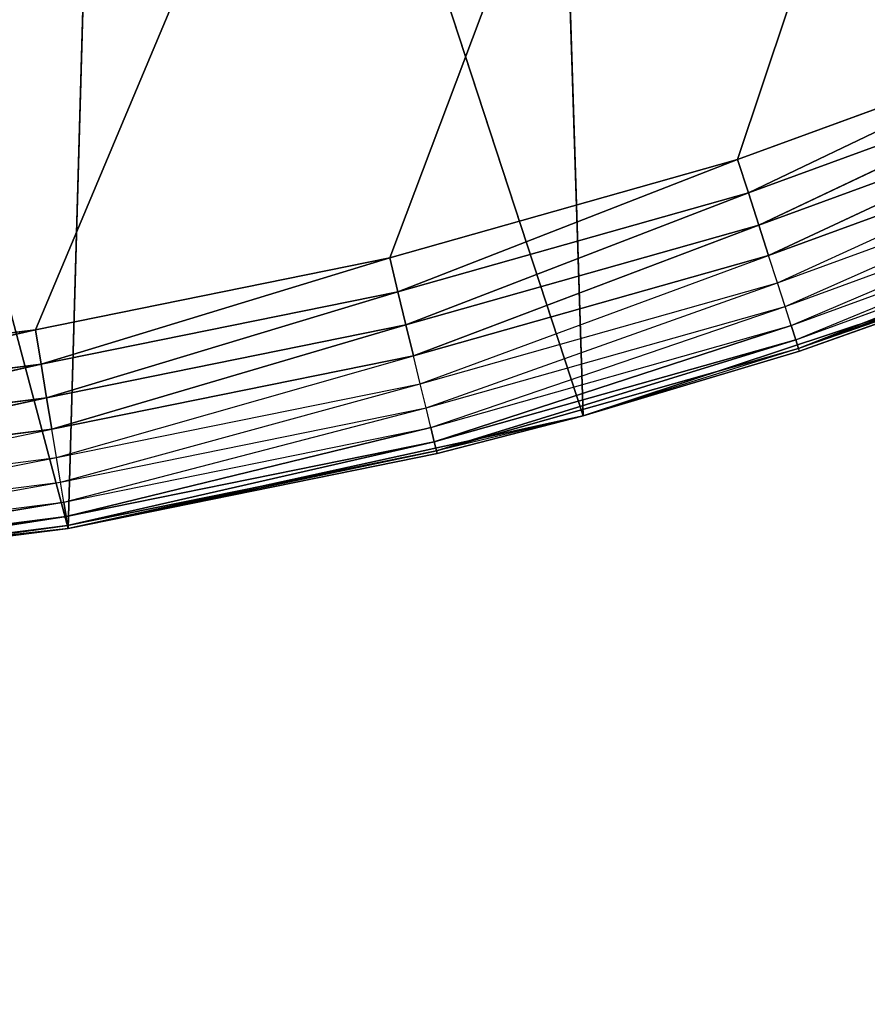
# Model space of a CAD drawing. Header units: centimetres. Extents: x 0.1 to 25.1, y 0.1 to 25.1.
# Tile 95 of 256: x 2.9013 to 2.9855, y 2.0844 to 2.1821. Entities that reach past the tile are written whole.
import ezdxf

# ---------------------------------------------------------------- set-up
doc = ezdxf.new("R2010")
doc.units = ezdxf.units.CM
doc.header["$LTSCALE"] = 2.54
doc.layers.get('0').update_dxf_attribs({"true_color": 0xff5454})

# ---------------------------------------------------------------- blocks, each defined once
blk = doc.blocks.new('P__ka _azienkowa 25cm.STL')
at = {"color": 0}
for p, q in [((2.902898, 2.151363, 2.63), (3.217933, 2.900687, 2.63)), ((2.902898, 2.151363, 2.63), (3.217933, 2.900687, 2.63)), ((2.938075, 2.158509, 2.63), (3.217933, 2.900687, 2.63)), ((2.938075, 2.158509, 2.63), (3.217933, 2.900687, 2.63)), ((2.97262, 2.168263, 2.63), (3.217933, 2.900687, 2.63)), ((2.97262, 2.168263, 2.63), (3.217933, 2.900687, 2.63)), ((2.957271, 2.142813, 2.83), (2.952364, 2.298996, 2.83)), ((2.957271, 2.142813, 2.83), (2.952364, 2.298996, 2.83)), ((2.906144, 2.131628, 2.83), (2.910501, 2.285604, 2.83)), ((2.906144, 2.131628, 2.83), (2.910501, 2.285604, 2.83)), ((2.957271, 2.142813, 2.83), (2.910501, 2.285604, 2.83)), ((2.957271, 2.142813, 2.83), (2.910501, 2.285604, 2.83)), ((2.906144, 2.131628, 2.83), (2.867289, 2.277564, 2.83)), ((2.906144, 2.131628, 2.83), (2.867289, 2.277564, 2.83)), ((3.006339, 2.180572, 2.63), (2.97262, 2.168263, 2.63)), ((3.006339, 2.180572, 2.63), (2.97262, 2.168263, 2.63)), ((2.973688, 2.164959, 2.630304), (3.006339, 2.180572, 2.63)), ((2.973688, 2.164959, 2.630304), (3.006339, 2.180572, 2.63)), ((2.973688, 2.164959, 2.630304), (3.007651, 2.177357, 2.630304)), ((2.973688, 2.164959, 2.630304), (3.007651, 2.177357, 2.630304)), ((2.974724, 2.161754, 2.631206), (3.007651, 2.177357, 2.630304)), ((2.974724, 2.161754, 2.631206), (3.007651, 2.177357, 2.630304)), ((2.974724, 2.161754, 2.631206), (3.008923, 2.174239, 2.631206)), ((2.974724, 2.161754, 2.631206), (3.008923, 2.174239, 2.631206)), ((2.975695, 2.158748, 2.632679), (3.008923, 2.174239, 2.631206)), ((2.975695, 2.158748, 2.632679), (3.008923, 2.174239, 2.631206)), ((2.975695, 2.158748, 2.632679), (3.010117, 2.171313, 2.632679)), ((2.976574, 2.156031, 2.634679), (3.010117, 2.171313, 2.632679)), ((2.976574, 2.156031, 2.634679), (3.011196, 2.168669, 2.634679)), ((2.977332, 2.153685, 2.637144), (3.011196, 2.168669, 2.634679)), ((2.97262, 2.168263, 2.63), (2.938075, 2.158509, 2.63)), ((2.97262, 2.168263, 2.63), (2.938075, 2.158509, 2.63)), ((2.938893, 2.155133, 2.630304), (2.97262, 2.168263, 2.63)), ((2.938893, 2.155133, 2.630304), (2.97262, 2.168263, 2.63)), ((2.973688, 2.164959, 2.630304), (2.97262, 2.168263, 2.63)), ((2.973688, 2.164959, 2.630304), (2.97262, 2.168263, 2.63)), ((2.977332, 2.153685, 2.637144), (3.012127, 2.166387, 2.637144)), ((2.977947, 2.151782, 2.64), (3.012127, 2.166387, 2.637144)), ((2.938893, 2.155133, 2.630304), (2.973688, 2.164959, 2.630304)), ((2.938893, 2.155133, 2.630304), (2.973688, 2.164959, 2.630304)), ((2.939687, 2.151861, 2.631206), (2.973688, 2.164959, 2.630304)), ((2.939687, 2.151861, 2.631206), (2.973688, 2.164959, 2.630304)), ((2.974724, 2.161754, 2.631206), (2.973688, 2.164959, 2.630304)), ((2.974724, 2.161754, 2.631206), (2.973688, 2.164959, 2.630304)), ((2.977947, 2.151782, 2.64), (3.012883, 2.164535, 2.64)), ((2.9784, 2.15038, 2.643159), (3.012883, 2.164535, 2.64)), ((2.9784, 2.15038, 2.643159), (3.013439, 2.163171, 2.643159)), ((2.978677, 2.149522, 2.646527), (3.013439, 2.163171, 2.643159)), ((2.978677, 2.149522, 2.646527), (3.013439, 2.163171, 2.643159)), ((2.939687, 2.151861, 2.631206), (2.974724, 2.161754, 2.631206)), ((2.939687, 2.151861, 2.631206), (2.974724, 2.161754, 2.631206)), ((2.940431, 2.14879, 2.632679), (2.974724, 2.161754, 2.631206)), ((2.940431, 2.14879, 2.632679), (2.974724, 2.161754, 2.631206)), ((2.975695, 2.158748, 2.632679), (2.974724, 2.161754, 2.631206)), ((2.975695, 2.158748, 2.632679), (2.974724, 2.161754, 2.631206)), ((2.978677, 2.149522, 2.646527), (3.01378, 2.162336, 2.646527)), ((2.978677, 2.149522, 2.646527), (3.01378, 2.162336, 2.646527)), ((2.940431, 2.14879, 2.632679), (2.975695, 2.158748, 2.632679)), ((2.941104, 2.146015, 2.634679), (2.975695, 2.158748, 2.632679)), ((2.957271, 2.142813, 2.83), (3.006948, 2.15928, 2.83)), ((2.957271, 2.142813, 2.83), (3.006948, 2.15928, 2.83)), ((2.976574, 2.156031, 2.634679), (2.975695, 2.158748, 2.632679)), ((3.006948, 2.15928, 2.65), (2.978677, 2.149522, 2.646527)), ((3.006948, 2.15928, 2.83), (2.978771, 2.149232, 2.65)), ((2.978771, 2.149232, 2.65), (3.006948, 2.15928, 2.65)), ((3.006948, 2.15928, 2.83), (2.978771, 2.149232, 2.65)), ((2.938075, 2.158509, 2.63), (2.902898, 2.151363, 2.63)), ((2.938075, 2.158509, 2.63), (2.902898, 2.151363, 2.63)), ((2.903462, 2.147936, 2.630304), (2.938075, 2.158509, 2.63)), ((2.903462, 2.147936, 2.630304), (2.938075, 2.158509, 2.63)), ((2.938893, 2.155133, 2.630304), (2.938075, 2.158509, 2.63)), ((2.938893, 2.155133, 2.630304), (2.938075, 2.158509, 2.63)), ((2.941104, 2.146015, 2.634679), (2.976574, 2.156031, 2.634679)), ((2.941684, 2.143619, 2.637144), (2.976574, 2.156031, 2.634679)), ((2.977332, 2.153685, 2.637144), (2.976574, 2.156031, 2.634679)), ((2.903462, 2.147936, 2.630304), (2.938893, 2.155133, 2.630304)), ((2.903462, 2.147936, 2.630304), (2.938893, 2.155133, 2.630304)), ((2.904008, 2.144613, 2.631206), (2.938893, 2.155133, 2.630304)), ((2.904008, 2.144613, 2.631206), (2.938893, 2.155133, 2.630304)), ((2.939687, 2.151861, 2.631206), (2.938893, 2.155133, 2.630304)), ((2.939687, 2.151861, 2.631206), (2.938893, 2.155133, 2.630304)), ((2.941684, 2.143619, 2.637144), (2.977332, 2.153685, 2.637144)), ((2.942155, 2.141676, 2.64), (2.977332, 2.153685, 2.637144)), ((2.977947, 2.151782, 2.64), (2.977332, 2.153685, 2.637144)), ((2.904008, 2.144613, 2.631206), (2.939687, 2.151861, 2.631206)), ((2.904008, 2.144613, 2.631206), (2.939687, 2.151861, 2.631206)), ((2.904521, 2.141496, 2.632679), (2.939687, 2.151861, 2.631206)), ((2.904521, 2.141496, 2.632679), (2.939687, 2.151861, 2.631206)), ((2.940431, 2.14879, 2.632679), (2.939687, 2.151861, 2.631206)), ((2.940431, 2.14879, 2.632679), (2.939687, 2.151861, 2.631206)), ((2.902898, 2.151363, 2.63), (2.867285, 2.146866, 2.63)), ((2.902898, 2.151363, 2.63), (2.867285, 2.146866, 2.63)), ((2.867591, 2.143407, 2.630304), (2.902898, 2.151363, 2.63)), ((2.867591, 2.143407, 2.630304), (2.902898, 2.151363, 2.63)), ((2.903462, 2.147936, 2.630304), (2.902898, 2.151363, 2.63)), ((2.903462, 2.147936, 2.630304), (2.902898, 2.151363, 2.63)), ((2.942155, 2.141676, 2.64), (2.977947, 2.151782, 2.64)), ((2.942503, 2.140244, 2.643159), (2.977947, 2.151782, 2.64)), ((2.942503, 2.140244, 2.643159), (2.977947, 2.151782, 2.64)), ((2.9784, 2.15038, 2.643159), (2.977947, 2.151782, 2.64)), ((2.942503, 2.140244, 2.643159), (2.9784, 2.15038, 2.643159)), ((2.942503, 2.140244, 2.643159), (2.9784, 2.15038, 2.643159)), ((2.942715, 2.139367, 2.646527), (2.9784, 2.15038, 2.643159)), ((2.942715, 2.139367, 2.646527), (2.9784, 2.15038, 2.643159)), ((2.978677, 2.149522, 2.646527), (2.9784, 2.15038, 2.643159)), ((2.978677, 2.149522, 2.646527), (2.9784, 2.15038, 2.643159)), ((2.942715, 2.139367, 2.646527), (2.978677, 2.149522, 2.646527)), ((2.942715, 2.139367, 2.646527), (2.978677, 2.149522, 2.646527)), ((2.978677, 2.149522, 2.646527), (2.957271, 2.142813, 2.65)), ((2.957271, 2.142813, 2.83), (2.978771, 2.149232, 2.65)), ((2.957271, 2.142813, 2.83), (2.978771, 2.149232, 2.65)), ((2.957271, 2.142813, 2.65), (2.978771, 2.149232, 2.65)), ((2.978771, 2.149232, 2.65), (2.978677, 2.149522, 2.646527)), ((2.867591, 2.143407, 2.630304), (2.903462, 2.147936, 2.630304)), ((2.867591, 2.143407, 2.630304), (2.903462, 2.147936, 2.630304)), ((2.867888, 2.140052, 2.631206), (2.903462, 2.147936, 2.630304)), ((2.867888, 2.140052, 2.631206), (2.903462, 2.147936, 2.630304)), ((2.904008, 2.144613, 2.631206), (2.903462, 2.147936, 2.630304)), ((2.904008, 2.144613, 2.631206), (2.903462, 2.147936, 2.630304)), ((2.904521, 2.141496, 2.632679), (2.940431, 2.14879, 2.632679)), ((2.904984, 2.138678, 2.634679), (2.940431, 2.14879, 2.632679)), ((2.941104, 2.146015, 2.634679), (2.940431, 2.14879, 2.632679)), ((2.904984, 2.138678, 2.634679), (2.941104, 2.146015, 2.634679)), ((2.905384, 2.136245, 2.637144), (2.941104, 2.146015, 2.634679)), ((2.941684, 2.143619, 2.637144), (2.941104, 2.146015, 2.634679)), ((2.867888, 2.140052, 2.631206), (2.904008, 2.144613, 2.631206)), ((2.867888, 2.140052, 2.631206), (2.904008, 2.144613, 2.631206)), ((2.868166, 2.136905, 2.632679), (2.904008, 2.144613, 2.631206)), ((2.868166, 2.136905, 2.632679), (2.904008, 2.144613, 2.631206)), ((2.904521, 2.141496, 2.632679), (2.904008, 2.144613, 2.631206)), ((2.904521, 2.141496, 2.632679), (2.904008, 2.144613, 2.631206)), ((2.905384, 2.136245, 2.637144), (2.941684, 2.143619, 2.637144)), ((2.905709, 2.134272, 2.64), (2.941684, 2.143619, 2.637144)), ((2.942155, 2.141676, 2.64), (2.941684, 2.143619, 2.637144)), ((2.906144, 2.131628, 2.83), (2.957271, 2.142813, 2.83)), ((2.906144, 2.131628, 2.83), (2.957271, 2.142813, 2.83)), ((2.957271, 2.142813, 2.65), (2.942715, 2.139367, 2.646527)), ((2.942787, 2.139072, 2.65), (2.957271, 2.142813, 2.83)), ((2.942787, 2.139072, 2.65), (2.957271, 2.142813, 2.83)), ((2.942787, 2.139072, 2.65), (2.957271, 2.142813, 2.65)), ((2.957271, 2.142813, 2.83), (2.957271, 2.142813, 2.65)), ((2.957271, 2.142813, 2.83), (2.957271, 2.142813, 2.65)), ((2.868166, 2.136905, 2.632679), (2.904521, 2.141496, 2.632679)), ((2.868418, 2.13406, 2.634679), (2.904521, 2.141496, 2.632679)), ((2.904984, 2.138678, 2.634679), (2.904521, 2.141496, 2.632679)), ((2.905709, 2.134272, 2.64), (2.942155, 2.141676, 2.64)), ((2.905948, 2.132818, 2.643159), (2.942155, 2.141676, 2.64)), ((2.905948, 2.132818, 2.643159), (2.942155, 2.141676, 2.64)), ((2.942503, 2.140244, 2.643159), (2.942155, 2.141676, 2.64)), ((2.942503, 2.140244, 2.643159), (2.942155, 2.141676, 2.64)), ((2.905948, 2.132818, 2.643159), (2.942503, 2.140244, 2.643159)), ((2.905948, 2.132818, 2.643159), (2.942503, 2.140244, 2.643159)), ((2.906095, 2.131928, 2.646527), (2.942503, 2.140244, 2.643159)), ((2.906095, 2.131928, 2.646527), (2.942503, 2.140244, 2.643159)), ((2.942715, 2.139367, 2.646527), (2.942503, 2.140244, 2.643159)), ((2.942715, 2.139367, 2.646527), (2.942503, 2.140244, 2.643159)), ((2.906095, 2.131928, 2.646527), (2.942715, 2.139367, 2.646527)), ((2.906095, 2.131928, 2.646527), (2.942715, 2.139367, 2.646527)), ((2.906144, 2.131628, 2.65), (2.942715, 2.139367, 2.646527)), ((2.906144, 2.131628, 2.65), (2.942715, 2.139367, 2.646527)), ((2.942787, 2.139072, 2.65), (2.942715, 2.139367, 2.646527)), ((2.868418, 2.13406, 2.634679), (2.904984, 2.138678, 2.634679)), ((2.868635, 2.131605, 2.637144), (2.904984, 2.138678, 2.634679)), ((2.905384, 2.136245, 2.637144), (2.904984, 2.138678, 2.634679)), ((2.906144, 2.131628, 2.65), (2.942787, 2.139072, 2.65)), ((2.942787, 2.139072, 2.65), (2.906144, 2.131628, 2.83)), ((2.942787, 2.139072, 2.65), (2.906144, 2.131628, 2.83)), ((2.906144, 2.131628, 2.65), (2.942787, 2.139072, 2.65)), ((2.868635, 2.131605, 2.637144), (2.905384, 2.136245, 2.637144)), ((2.868811, 2.129613, 2.64), (2.905384, 2.136245, 2.637144)), ((2.905709, 2.134272, 2.64), (2.905384, 2.136245, 2.637144)), ((2.868811, 2.129613, 2.64), (2.905709, 2.134272, 2.64)), ((2.868941, 2.128145, 2.643159), (2.905709, 2.134272, 2.64)), ((2.868941, 2.128145, 2.643159), (2.905709, 2.134272, 2.64)), ((2.905948, 2.132818, 2.643159), (2.905709, 2.134272, 2.64)), ((2.905948, 2.132818, 2.643159), (2.905709, 2.134272, 2.64)), ((2.868941, 2.128145, 2.643159), (2.905948, 2.132818, 2.643159)), ((2.868941, 2.128145, 2.643159), (2.905948, 2.132818, 2.643159)), ((2.86902, 2.127246, 2.646527), (2.905948, 2.132818, 2.643159)), ((2.86902, 2.127246, 2.646527), (2.905948, 2.132818, 2.643159)), ((2.906095, 2.131928, 2.646527), (2.905948, 2.132818, 2.643159)), ((2.906095, 2.131928, 2.646527), (2.905948, 2.132818, 2.643159)), ((2.854128, 2.125849, 2.83), (2.906144, 2.131628, 2.83)), ((2.854128, 2.125849, 2.83), (2.906144, 2.131628, 2.83)), ((2.86902, 2.127246, 2.646527), (2.906095, 2.131928, 2.646527)), ((2.86902, 2.127246, 2.646527), (2.906095, 2.131928, 2.646527)), ((2.869047, 2.126944, 2.65), (2.906095, 2.131928, 2.646527)), ((2.869047, 2.126944, 2.65), (2.906095, 2.131928, 2.646527)), ((2.869047, 2.126944, 2.65), (2.906144, 2.131628, 2.83)), ((2.869047, 2.126944, 2.65), (2.906144, 2.131628, 2.65)), ((2.869047, 2.126944, 2.65), (2.906144, 2.131628, 2.83)), ((2.869047, 2.126944, 2.65), (2.906144, 2.131628, 2.65)), ((2.906144, 2.131628, 2.65), (2.906095, 2.131928, 2.646527)), ((2.906144, 2.131628, 2.65), (2.906095, 2.131928, 2.646527)), ((2.906144, 2.131628, 2.65), (2.906144, 2.131628, 2.83)), ((2.906144, 2.131628, 2.65), (2.906144, 2.131628, 2.83))]:
    blk.add_line(p, q, dxfattribs=at)
mesh = blk.add_polyface(dxfattribs=at)
corners = [(24.925, 0.325, 11.83), (0.325, 0.325, 11.83), (0.325, 8.125, 11.83)]
mesh.append_faces([[corners[k] for k in face] for face in [(0, 1, 2)]], dxfattribs={"color": 0})
mesh = blk.add_polyface(dxfattribs=at)
corners = [(24.925, 0.325, 11.83), (0.325, 8.125, 11.83), (24.925, 8.125, 11.83)]
mesh.append_faces([[corners[k] for k in face] for face in [(0, 1, 2)]], dxfattribs={"color": 0})
mesh = blk.add_polyface(dxfattribs=at)
corners = [(24.925, 8.125, 11.93), (0.325, 8.125, 11.93), (24.925, 0.325, 11.93)]
mesh.append_faces([[corners[k] for k in face] for face in [(0, 1, 2)]], dxfattribs={"color": 0})
mesh = blk.add_polyface(dxfattribs=at)
corners = [(24.925, 0.325, 11.93), (0.325, 8.125, 11.93), (0.325, 0.325, 11.93)]
mesh.append_faces([[corners[k] for k in face] for face in [(0, 1, 2)]], dxfattribs={"color": 0})
mesh = blk.add_polyface(dxfattribs=at)
corners = [(3.217933, 2.900687, 2.63), (2.655643, 2.175869, 2.63), (2.622553, 2.189781, 2.63)]
mesh.append_faces([[corners[k] for k in face] for face in [(0, 1, 2)]], dxfattribs={"color": 0})
mesh = blk.add_polyface(dxfattribs=at)
corners = [(3.217933, 2.900687, 2.63), (2.68968, 2.164469, 2.63), (2.655643, 2.175869, 2.63)]
mesh.append_faces([[corners[k] for k in face] for face in [(0, 1, 2)]], dxfattribs={"color": 0})
mesh = blk.add_polyface(dxfattribs=at)
corners = [(3.217933, 2.900687, 2.63), (2.724474, 2.155644, 2.63), (2.68968, 2.164469, 2.63)]
mesh.append_faces([[corners[k] for k in face] for face in [(0, 1, 2)]], dxfattribs={"color": 0})
mesh = blk.add_polyface(dxfattribs=at)
corners = [(3.217933, 2.900687, 2.63), (2.75983, 2.149445, 2.63), (2.724474, 2.155644, 2.63)]
mesh.append_faces([[corners[k] for k in face] for face in [(0, 1, 2)]], dxfattribs={"color": 0})
mesh = blk.add_polyface(dxfattribs=at)
corners = [(3.217933, 2.900687, 2.63), (2.795551, 2.145904, 2.63), (2.75983, 2.149445, 2.63)]
mesh.append_faces([[corners[k] for k in face] for face in [(0, 1, 2)]], dxfattribs={"color": 0})
mesh = blk.add_polyface(dxfattribs=at)
corners = [(3.217933, 2.900687, 2.63), (2.831436, 2.145043, 2.63), (2.795551, 2.145904, 2.63)]
mesh.append_faces([[corners[k] for k in face] for face in [(0, 1, 2)]], dxfattribs={"color": 0})
mesh = blk.add_polyface(dxfattribs=at)
corners = [(3.217933, 2.900687, 2.63), (2.867285, 2.146866, 2.63), (2.831436, 2.145043, 2.63)]
mesh.append_faces([[corners[k] for k in face] for face in [(0, 1, 2)]], dxfattribs={"color": 0})
mesh = blk.add_polyface(dxfattribs=at)
corners = [(3.217933, 2.900687, 2.63), (2.902898, 2.151363, 2.63), (2.867285, 2.146866, 2.63)]
mesh.append_faces([[corners[k] for k in face] for face in [(0, 1, 2)]], dxfattribs={"color": 0})
mesh = blk.add_polyface(dxfattribs=at)
corners = [(3.217933, 2.900687, 2.63), (2.938075, 2.158509, 2.63), (2.902898, 2.151363, 2.63)]
mesh.append_faces([[corners[k] for k in face] for face in [(0, 1, 2)]], dxfattribs={"color": 0})
mesh = blk.add_polyface(dxfattribs=at)
corners = [(3.217933, 2.900687, 2.63), (2.97262, 2.168263, 2.63), (2.938075, 2.158509, 2.63)]
mesh.append_faces([[corners[k] for k in face] for face in [(0, 1, 2)]], dxfattribs={"color": 0})
mesh = blk.add_polyface(dxfattribs=at)
corners = [(3.217933, 2.900687, 2.63), (3.006339, 2.180572, 2.63), (2.97262, 2.168263, 2.63)]
mesh.append_faces([[corners[k] for k in face] for face in [(0, 1, 2)]], dxfattribs={"color": 0})
mesh = blk.add_polyface(dxfattribs=at)
corners = [(22.090166, 2.56596, 2.93), (0.325, 0.325, 2.93), (2.825, 2.285, 2.93)]
mesh.append_faces([[corners[k] for k in face] for face in [(0, 1, 2)]], dxfattribs={"color": 0})
mesh = blk.add_polyface(dxfattribs=at)
corners = [(22.105504, 2.508713, 2.93), (0.325, 0.325, 2.93), (22.090166, 2.56596, 2.93)]
mesh.append_faces([[corners[k] for k in face] for face in [(0, 1, 2)]], dxfattribs={"color": 0})
mesh = blk.add_polyface(dxfattribs=at)
corners = [(22.130551, 2.455, 2.93), (0.325, 0.325, 2.93), (22.105504, 2.508713, 2.93)]
mesh.append_faces([[corners[k] for k in face] for face in [(0, 1, 2)]], dxfattribs={"color": 0})
mesh = blk.add_polyface(dxfattribs=at)
corners = [(22.164545, 2.406452, 2.93), (0.325, 0.325, 2.93), (22.130551, 2.455, 2.93)]
mesh.append_faces([[corners[k] for k in face] for face in [(0, 1, 2)]], dxfattribs={"color": 0})
mesh = blk.add_polyface(dxfattribs=at)
corners = [(22.206451, 2.364544, 2.93), (0.325, 0.325, 2.93), (22.164545, 2.406452, 2.93)]
mesh.append_faces([[corners[k] for k in face] for face in [(0, 1, 2)]], dxfattribs={"color": 0})
mesh = blk.add_polyface(dxfattribs=at)
corners = [(22.255, 2.330551, 2.93), (0.325, 0.325, 2.93), (22.206451, 2.364544, 2.93)]
mesh.append_faces([[corners[k] for k in face] for face in [(0, 1, 2)]], dxfattribs={"color": 0})
mesh = blk.add_polyface(dxfattribs=at)
corners = [(22.308713, 2.305505, 2.93), (0.325, 0.325, 2.93), (22.255, 2.330551, 2.93)]
mesh.append_faces([[corners[k] for k in face] for face in [(0, 1, 2)]], dxfattribs={"color": 0})
mesh = blk.add_polyface(dxfattribs=at)
corners = [(24.925, 0.325, 3.03), (2.995, 2.330551, 3.03), (2.941286, 2.305505, 3.03)]
mesh.append_faces([[corners[k] for k in face] for face in [(0, 1, 2)]], dxfattribs={"color": 0})
mesh = blk.add_polyface(dxfattribs=at)
corners = [(3.006948, 2.15928, 2.83), (2.992219, 2.31753, 2.83), (2.952364, 2.298996, 2.83)]
mesh.append_faces([[corners[k] for k in face] for face in [(0, 1, 2)]], dxfattribs={"color": 0})
mesh = blk.add_polyface(dxfattribs=at)
corners = [(24.925, 0.325, 3.03), (2.941286, 2.305505, 3.03), (0.325, 0.325, 3.03)]
mesh.append_faces([[corners[k] for k in face] for face in [(0, 1, 2)]], dxfattribs={"color": 0})
mesh = blk.add_polyface(dxfattribs=at)
corners = [(2.941286, 2.305505, 3.03), (2.88404, 2.290165, 3.03), (0.325, 0.325, 3.03)]
mesh.append_faces([[corners[k] for k in face] for face in [(0, 1, 2)]], dxfattribs={"color": 0})
mesh = blk.add_polyface(dxfattribs=at)
corners = [(24.925, 0.325, 2.93), (0.325, 0.325, 2.93), (22.308713, 2.305505, 2.93)]
mesh.append_faces([[corners[k] for k in face] for face in [(0, 1, 2)]], dxfattribs={"color": 0})
mesh = blk.add_polyface(dxfattribs=at)
corners = [(2.957271, 2.142813, 2.83), (2.952364, 2.298996, 2.83), (2.910501, 2.285604, 2.83)]
mesh.append_faces([[corners[k] for k in face] for face in [(0, 1, 2)]], dxfattribs={"color": 0})
mesh = blk.add_polyface(dxfattribs=at)
corners = [(3.006948, 2.15928, 2.83), (2.952364, 2.298996, 2.83), (2.957271, 2.142813, 2.83)]
mesh.append_faces([[corners[k] for k in face] for face in [(0, 1, 2)]], dxfattribs={"color": 0})
mesh = blk.add_polyface(dxfattribs=at)
corners = [(2.910501, 2.285604, 2.83), (2.867289, 2.277564, 2.83), (2.906144, 2.131628, 2.83)]
mesh.append_faces([[corners[k] for k in face] for face in [(0, 1, 2)]], dxfattribs={"color": 0})
mesh = blk.add_polyface(dxfattribs=at)
corners = [(2.957271, 2.142813, 2.83), (2.910501, 2.285604, 2.83), (2.906144, 2.131628, 2.83)]
mesh.append_faces([[corners[k] for k in face] for face in [(0, 1, 2)]], dxfattribs={"color": 0})
mesh = blk.add_polyface(dxfattribs=at)
corners = [(2.906144, 2.131628, 2.83), (2.867289, 2.277564, 2.83), (2.854128, 2.125849, 2.83)]
mesh.append_faces([[corners[k] for k in face] for face in [(0, 1, 2)]], dxfattribs={"color": 0})
mesh = blk.add_polyface(dxfattribs=at)
corners = [(3.006339, 2.180572, 2.63), (2.973688, 2.164959, 2.630304), (2.97262, 2.168263, 2.63)]
mesh.append_faces([[corners[k] for k in face] for face in [(0, 1, 2)]], dxfattribs={"color": 0})
mesh = blk.add_polyface(dxfattribs=at)
corners = [(3.007651, 2.177357, 2.630304), (2.973688, 2.164959, 2.630304), (3.006339, 2.180572, 2.63)]
mesh.append_faces([[corners[k] for k in face] for face in [(0, 1, 2)]], dxfattribs={"color": 0})
mesh = blk.add_polyface(dxfattribs=at)
corners = [(3.007651, 2.177357, 2.630304), (2.974724, 2.161754, 2.631206), (2.973688, 2.164959, 2.630304)]
mesh.append_faces([[corners[k] for k in face] for face in [(0, 1, 2)]], dxfattribs={"color": 0})
mesh = blk.add_polyface(dxfattribs=at)
corners = [(3.008923, 2.174239, 2.631206), (2.974724, 2.161754, 2.631206), (3.007651, 2.177357, 2.630304)]
mesh.append_faces([[corners[k] for k in face] for face in [(0, 1, 2)]], dxfattribs={"color": 0})
mesh = blk.add_polyface(dxfattribs=at)
corners = [(3.008923, 2.174239, 2.631206), (2.975695, 2.158748, 2.632679), (2.974724, 2.161754, 2.631206)]
mesh.append_faces([[corners[k] for k in face] for face in [(0, 1, 2)]], dxfattribs={"color": 0})
mesh = blk.add_polyface(dxfattribs=at)
corners = [(3.010117, 2.171313, 2.632679), (2.975695, 2.158748, 2.632679), (3.008923, 2.174239, 2.631206)]
mesh.append_faces([[corners[k] for k in face] for face in [(0, 1, 2)]], dxfattribs={"color": 0})
mesh = blk.add_polyface(dxfattribs=at)
corners = [(2.97262, 2.168263, 2.63), (2.938893, 2.155133, 2.630304), (2.938075, 2.158509, 2.63)]
mesh.append_faces([[corners[k] for k in face] for face in [(0, 1, 2)]], dxfattribs={"color": 0})
mesh = blk.add_polyface(dxfattribs=at)
corners = [(2.973688, 2.164959, 2.630304), (2.938893, 2.155133, 2.630304), (2.97262, 2.168263, 2.63)]
mesh.append_faces([[corners[k] for k in face] for face in [(0, 1, 2)]], dxfattribs={"color": 0})
mesh = blk.add_polyface(dxfattribs=at)
corners = [(2.973688, 2.164959, 2.630304), (2.939687, 2.151861, 2.631206), (2.938893, 2.155133, 2.630304)]
mesh.append_faces([[corners[k] for k in face] for face in [(0, 1, 2)]], dxfattribs={"color": 0})
mesh = blk.add_polyface(dxfattribs=at)
corners = [(2.974724, 2.161754, 2.631206), (2.939687, 2.151861, 2.631206), (2.973688, 2.164959, 2.630304)]
mesh.append_faces([[corners[k] for k in face] for face in [(0, 1, 2)]], dxfattribs={"color": 0})
mesh = blk.add_polyface(dxfattribs=at)
corners = [(2.978677, 2.149522, 2.646527), (2.9784, 2.15038, 2.643159), (3.013439, 2.163171, 2.643159)]
mesh.append_faces([[corners[k] for k in face] for face in [(0, 1, 2)]], dxfattribs={"color": 0})
mesh = blk.add_polyface(dxfattribs=at)
corners = [(2.978677, 2.149522, 2.646527), (3.013439, 2.163171, 2.643159), (3.01378, 2.162336, 2.646527)]
mesh.append_faces([[corners[k] for k in face] for face in [(0, 1, 2)]], dxfattribs={"color": 0})
mesh = blk.add_polyface(dxfattribs=at)
corners = [(2.974724, 2.161754, 2.631206), (2.940431, 2.14879, 2.632679), (2.939687, 2.151861, 2.631206)]
mesh.append_faces([[corners[k] for k in face] for face in [(0, 1, 2)]], dxfattribs={"color": 0})
mesh = blk.add_polyface(dxfattribs=at)
corners = [(2.975695, 2.158748, 2.632679), (2.940431, 2.14879, 2.632679), (2.974724, 2.161754, 2.631206)]
mesh.append_faces([[corners[k] for k in face] for face in [(0, 1, 2)]], dxfattribs={"color": 0})
mesh = blk.add_polyface(dxfattribs=at)
corners = [(3.006948, 2.15928, 2.65), (2.978677, 2.149522, 2.646527), (3.01378, 2.162336, 2.646527)]
mesh.append_faces([[corners[k] for k in face] for face in [(0, 1, 2)]], dxfattribs={"color": 0})
mesh = blk.add_polyface(dxfattribs=at)
corners = [(2.957271, 2.142813, 2.83), (2.978771, 2.149232, 2.65), (3.006948, 2.15928, 2.83)]
mesh.append_faces([[corners[k] for k in face] for face in [(0, 1, 2)]], dxfattribs={"color": 0})
mesh = blk.add_polyface(dxfattribs=at)
corners = [(3.006948, 2.15928, 2.83), (2.978771, 2.149232, 2.65), (3.006948, 2.15928, 2.65)]
mesh.append_faces([[corners[k] for k in face] for face in [(0, 1, 2)]], dxfattribs={"color": 0})
mesh = blk.add_polyface(dxfattribs=at)
corners = [(2.938075, 2.158509, 2.63), (2.903462, 2.147936, 2.630304), (2.902898, 2.151363, 2.63)]
mesh.append_faces([[corners[k] for k in face] for face in [(0, 1, 2)]], dxfattribs={"color": 0})
mesh = blk.add_polyface(dxfattribs=at)
corners = [(2.938893, 2.155133, 2.630304), (2.903462, 2.147936, 2.630304), (2.938075, 2.158509, 2.63)]
mesh.append_faces([[corners[k] for k in face] for face in [(0, 1, 2)]], dxfattribs={"color": 0})
mesh = blk.add_polyface(dxfattribs=at)
corners = [(2.938893, 2.155133, 2.630304), (2.904008, 2.144613, 2.631206), (2.903462, 2.147936, 2.630304)]
mesh.append_faces([[corners[k] for k in face] for face in [(0, 1, 2)]], dxfattribs={"color": 0})
mesh = blk.add_polyface(dxfattribs=at)
corners = [(2.939687, 2.151861, 2.631206), (2.904008, 2.144613, 2.631206), (2.938893, 2.155133, 2.630304)]
mesh.append_faces([[corners[k] for k in face] for face in [(0, 1, 2)]], dxfattribs={"color": 0})
mesh = blk.add_polyface(dxfattribs=at)
corners = [(2.939687, 2.151861, 2.631206), (2.904521, 2.141496, 2.632679), (2.904008, 2.144613, 2.631206)]
mesh.append_faces([[corners[k] for k in face] for face in [(0, 1, 2)]], dxfattribs={"color": 0})
mesh = blk.add_polyface(dxfattribs=at)
corners = [(2.940431, 2.14879, 2.632679), (2.904521, 2.141496, 2.632679), (2.939687, 2.151861, 2.631206)]
mesh.append_faces([[corners[k] for k in face] for face in [(0, 1, 2)]], dxfattribs={"color": 0})
mesh = blk.add_polyface(dxfattribs=at)
corners = [(2.902898, 2.151363, 2.63), (2.867591, 2.143407, 2.630304), (2.867285, 2.146866, 2.63)]
mesh.append_faces([[corners[k] for k in face] for face in [(0, 1, 2)]], dxfattribs={"color": 0})
mesh = blk.add_polyface(dxfattribs=at)
corners = [(2.903462, 2.147936, 2.630304), (2.867591, 2.143407, 2.630304), (2.902898, 2.151363, 2.63)]
mesh.append_faces([[corners[k] for k in face] for face in [(0, 1, 2)]], dxfattribs={"color": 0})
mesh = blk.add_polyface(dxfattribs=at)
corners = [(2.942503, 2.140244, 2.643159), (2.942155, 2.141676, 2.64), (2.977947, 2.151782, 2.64)]
mesh.append_faces([[corners[k] for k in face] for face in [(0, 1, 2)]], dxfattribs={"color": 0})
mesh = blk.add_polyface(dxfattribs=at)
corners = [(2.942503, 2.140244, 2.643159), (2.977947, 2.151782, 2.64), (2.9784, 2.15038, 2.643159)]
mesh.append_faces([[corners[k] for k in face] for face in [(0, 1, 2)]], dxfattribs={"color": 0})
mesh = blk.add_polyface(dxfattribs=at)
corners = [(2.942715, 2.139367, 2.646527), (2.942503, 2.140244, 2.643159), (2.9784, 2.15038, 2.643159)]
mesh.append_faces([[corners[k] for k in face] for face in [(0, 1, 2)]], dxfattribs={"color": 0})
mesh = blk.add_polyface(dxfattribs=at)
corners = [(2.942715, 2.139367, 2.646527), (2.9784, 2.15038, 2.643159), (2.978677, 2.149522, 2.646527)]
mesh.append_faces([[corners[k] for k in face] for face in [(0, 1, 2)]], dxfattribs={"color": 0})
mesh = blk.add_polyface(dxfattribs=at)
corners = [(2.957271, 2.142813, 2.65), (2.942715, 2.139367, 2.646527), (2.978677, 2.149522, 2.646527)]
mesh.append_faces([[corners[k] for k in face] for face in [(0, 1, 2)]], dxfattribs={"color": 0})
mesh = blk.add_polyface(dxfattribs=at)
corners = [(2.957271, 2.142813, 2.83), (2.957271, 2.142813, 2.65), (2.978771, 2.149232, 2.65)]
mesh.append_faces([[corners[k] for k in face] for face in [(0, 1, 2)]], dxfattribs={"color": 0})
mesh = blk.add_polyface(dxfattribs=at)
corners = [(2.903462, 2.147936, 2.630304), (2.867888, 2.140052, 2.631206), (2.867591, 2.143407, 2.630304)]
mesh.append_faces([[corners[k] for k in face] for face in [(0, 1, 2)]], dxfattribs={"color": 0})
mesh = blk.add_polyface(dxfattribs=at)
corners = [(2.904008, 2.144613, 2.631206), (2.867888, 2.140052, 2.631206), (2.903462, 2.147936, 2.630304)]
mesh.append_faces([[corners[k] for k in face] for face in [(0, 1, 2)]], dxfattribs={"color": 0})
mesh = blk.add_polyface(dxfattribs=at)
corners = [(2.904008, 2.144613, 2.631206), (2.868166, 2.136905, 2.632679), (2.867888, 2.140052, 2.631206)]
mesh.append_faces([[corners[k] for k in face] for face in [(0, 1, 2)]], dxfattribs={"color": 0})
mesh = blk.add_polyface(dxfattribs=at)
corners = [(2.904521, 2.141496, 2.632679), (2.868166, 2.136905, 2.632679), (2.904008, 2.144613, 2.631206)]
mesh.append_faces([[corners[k] for k in face] for face in [(0, 1, 2)]], dxfattribs={"color": 0})
mesh = blk.add_polyface(dxfattribs=at)
corners = [(2.906144, 2.131628, 2.83), (2.942787, 2.139072, 2.65), (2.957271, 2.142813, 2.83)]
mesh.append_faces([[corners[k] for k in face] for face in [(0, 1, 2)]], dxfattribs={"color": 0})
mesh = blk.add_polyface(dxfattribs=at)
corners = [(2.957271, 2.142813, 2.83), (2.942787, 2.139072, 2.65), (2.957271, 2.142813, 2.65)]
mesh.append_faces([[corners[k] for k in face] for face in [(0, 1, 2)]], dxfattribs={"color": 0})
mesh = blk.add_polyface(dxfattribs=at)
corners = [(2.905948, 2.132818, 2.643159), (2.905709, 2.134272, 2.64), (2.942155, 2.141676, 2.64)]
mesh.append_faces([[corners[k] for k in face] for face in [(0, 1, 2)]], dxfattribs={"color": 0})
mesh = blk.add_polyface(dxfattribs=at)
corners = [(2.905948, 2.132818, 2.643159), (2.942155, 2.141676, 2.64), (2.942503, 2.140244, 2.643159)]
mesh.append_faces([[corners[k] for k in face] for face in [(0, 1, 2)]], dxfattribs={"color": 0})
mesh = blk.add_polyface(dxfattribs=at)
corners = [(2.906095, 2.131928, 2.646527), (2.905948, 2.132818, 2.643159), (2.942503, 2.140244, 2.643159)]
mesh.append_faces([[corners[k] for k in face] for face in [(0, 1, 2)]], dxfattribs={"color": 0})
mesh = blk.add_polyface(dxfattribs=at)
corners = [(2.906095, 2.131928, 2.646527), (2.942503, 2.140244, 2.643159), (2.942715, 2.139367, 2.646527)]
mesh.append_faces([[corners[k] for k in face] for face in [(0, 1, 2)]], dxfattribs={"color": 0})
mesh = blk.add_polyface(dxfattribs=at)
corners = [(2.906144, 2.131628, 2.65), (2.906095, 2.131928, 2.646527), (2.942715, 2.139367, 2.646527)]
mesh.append_faces([[corners[k] for k in face] for face in [(0, 1, 2)]], dxfattribs={"color": 0})
mesh = blk.add_polyface(dxfattribs=at)
corners = [(2.906144, 2.131628, 2.65), (2.942715, 2.139367, 2.646527), (2.942787, 2.139072, 2.65)]
mesh.append_faces([[corners[k] for k in face] for face in [(0, 1, 2)]], dxfattribs={"color": 0})
mesh = blk.add_polyface(dxfattribs=at)
corners = [(2.906144, 2.131628, 2.83), (2.906144, 2.131628, 2.65), (2.942787, 2.139072, 2.65)]
mesh.append_faces([[corners[k] for k in face] for face in [(0, 1, 2)]], dxfattribs={"color": 0})
mesh = blk.add_polyface(dxfattribs=at)
corners = [(2.868941, 2.128145, 2.643159), (2.868811, 2.129613, 2.64), (2.905709, 2.134272, 2.64)]
mesh.append_faces([[corners[k] for k in face] for face in [(0, 1, 2)]], dxfattribs={"color": 0})
mesh = blk.add_polyface(dxfattribs=at)
corners = [(2.868941, 2.128145, 2.643159), (2.905709, 2.134272, 2.64), (2.905948, 2.132818, 2.643159)]
mesh.append_faces([[corners[k] for k in face] for face in [(0, 1, 2)]], dxfattribs={"color": 0})
mesh = blk.add_polyface(dxfattribs=at)
corners = [(2.86902, 2.127246, 2.646527), (2.868941, 2.128145, 2.643159), (2.905948, 2.132818, 2.643159)]
mesh.append_faces([[corners[k] for k in face] for face in [(0, 1, 2)]], dxfattribs={"color": 0})
mesh = blk.add_polyface(dxfattribs=at)
corners = [(2.86902, 2.127246, 2.646527), (2.905948, 2.132818, 2.643159), (2.906095, 2.131928, 2.646527)]
mesh.append_faces([[corners[k] for k in face] for face in [(0, 1, 2)]], dxfattribs={"color": 0})
mesh = blk.add_polyface(dxfattribs=at)
corners = [(2.854128, 2.125849, 2.83), (2.869047, 2.126944, 2.65), (2.906144, 2.131628, 2.83)]
mesh.append_faces([[corners[k] for k in face] for face in [(0, 1, 2)]], dxfattribs={"color": 0})
mesh = blk.add_polyface(dxfattribs=at)
corners = [(2.869047, 2.126944, 2.65), (2.86902, 2.127246, 2.646527), (2.906095, 2.131928, 2.646527)]
mesh.append_faces([[corners[k] for k in face] for face in [(0, 1, 2)]], dxfattribs={"color": 0})
mesh = blk.add_polyface(dxfattribs=at)
corners = [(2.869047, 2.126944, 2.65), (2.906095, 2.131928, 2.646527), (2.906144, 2.131628, 2.65)]
mesh.append_faces([[corners[k] for k in face] for face in [(0, 1, 2)]], dxfattribs={"color": 0})
mesh = blk.add_polyface(dxfattribs=at)
corners = [(2.906144, 2.131628, 2.83), (2.869047, 2.126944, 2.65), (2.906144, 2.131628, 2.65)]
mesh.append_faces([[corners[k] for k in face] for face in [(0, 1, 2)]], dxfattribs={"color": 0})

msp = doc.modelspace()

# ---------------------------------------------------------------- block references
at = {"color": 0}
msp.add_blockref('P__ka _azienkowa 25cm.STL', (0, 0), dxfattribs=at)

doc.saveas('drawing.dxf')
